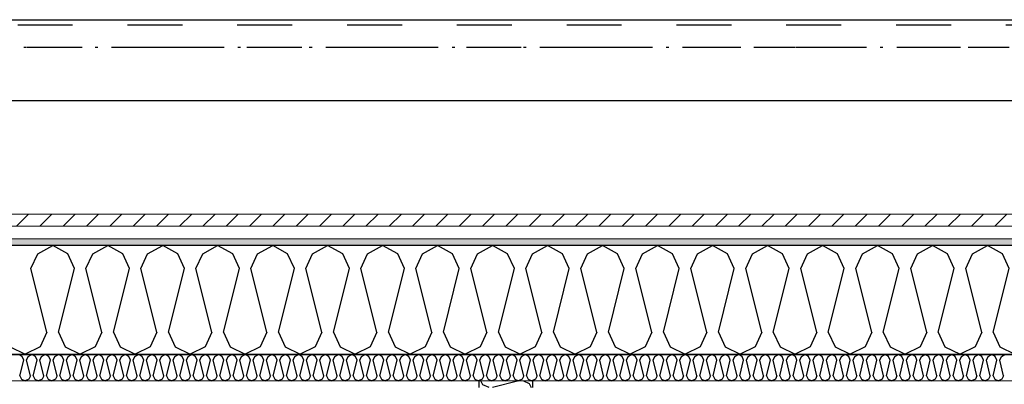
# Model space of a CAD drawing. Header units: millimetres. Extents: x -3836 to 10135, y -3581 to 11389.
# Tile 25 of 47: x 1593 to 3386, y 8936 to 9600. Entities that reach past the tile are written whole.
import ezdxf

# ---------------------------------------------------------------- set-up
doc = ezdxf.new("R2010")
doc.units = ezdxf.units.MM
doc.header["$LTSCALE"] = 0.5
doc.header["$MEASUREMENT"] = 0
for name, pattern in [('Over snittplan', [260, 150, -50, 10, -50]), ('PLINE', [0]), ('Stipling', [400, 200, -200])]:
    doc.linetypes.add(name, pattern=pattern)
for name, color, linetype in [('231- Bærende yttervegger (Skravur)(Nye konstruksjoner)', 7, 'Continuous'), ('231- Bærende yttervegger(Nye konstruksjoner)', 7, 'Continuous'), ('242- Ikke-bærende innervegger (Skravur)(Nye konstruksjoner)', 7, 'Continuous'), ('242- Ikke-bærende innervegger(Nye konstruksjoner)', 7, 'Continuous'), ('261- Primærkonstruksjon (tak)(Nye konstruksjoner)', 7, 'Continuous'), ('265- Gesimser_ takrenner og nedløp(Nye konstruksjoner)', 7, 'Continuous')]:
    doc.layers.add(name, color=color, linetype=linetype)
doc.layers.add('235- Utvendig kledning og overflate(Nye konstruksjoner)', color=7, linetype='Continuous', lineweight=0)
doc.layers.add('236- Innvendig kledning og overflate(Nye konstruksjoner)', color=7, linetype='Continuous', lineweight=0)
pattern_1 = [(0, (0, 0), (0, 43.30127), [0, -25]), (0, (12.5, 21.65), (0, 43.30127), [0, -25])]

# ---------------------------------------------------------------- blocks, each defined once
blk = doc.blocks.new('*X38')
at = {"layer": '231- Bærende yttervegger (Skravur)(Nye konstruksjoner)', "linetype": 'PLINE'}
for p, q in [((1597.1, 8985.9), (1590.4, 8989.6)), ((1600, 8979.4), (1597.1, 8985.9)), ((1605.1, 8979.4), (1608.1, 8985.9)), ((1608.1, 8985.9), (1614.7, 8989.6)), ((1621.3, 8985.9), (1614.7, 8989.6)), ((1624.3, 8979.4), (1621.3, 8985.9)), ((1629.4, 8979.4), (1632.4, 8985.9)), ((1632.4, 8985.9), (1639, 8989.6)), ((1645.6, 8985.9), (1639, 8989.6)), ((1648.6, 8979.4), (1645.6, 8985.9)), ((1653.7, 8979.4), (1656.6, 8985.9)), ((1656.6, 8985.9), (1663.3, 8989.6)), ((1669.9, 8985.9), (1663.3, 8989.6)), ((1672.9, 8979.4), (1669.9, 8985.9)), ((1678, 8979.4), (1680.9, 8985.9)), ((1680.9, 8985.9), (1687.5, 8989.6)), ((1694.2, 8985.9), (1687.5, 8989.6)), ((1697.1, 8979.4), (1694.2, 8985.9)), ((1702.2, 8979.4), (1705.2, 8985.9)), ((1705.2, 8985.9), (1711.8, 8989.6)), ((1718.5, 8985.9), (1711.8, 8989.6)), ((1721.4, 8979.4), (1718.5, 8985.9)), ((1726.5, 8979.4), (1729.5, 8985.9)), ((1729.5, 8985.9), (1736.1, 8989.6)), ((1742.7, 8985.9), (1736.1, 8989.6)), ((1745.7, 8979.4), (1742.7, 8985.9)), ((1750.8, 8979.4), (1753.8, 8985.9)), ((1753.8, 8985.9), (1760.4, 8989.6)), ((1767, 8985.9), (1760.4, 8989.6)), ((1770, 8979.4), (1767, 8985.9)), ((1775.1, 8979.4), (1778, 8985.9)), ((1778, 8985.9), (1784.7, 8989.6)), ((1791.3, 8985.9), (1784.7, 8989.6)), ((1794.3, 8979.4), (1791.3, 8985.9)), ((1799.4, 8979.4), (1802.3, 8985.9)), ((1802.3, 8985.9), (1809, 8989.6)), ((1815.6, 8985.9), (1809, 8989.6)), ((1818.5, 8979.4), (1815.6, 8985.9)), ((1823.6, 8979.4), (1826.6, 8985.9)), ((1826.6, 8985.9), (1833.2, 8989.6)), ((1839.9, 8985.9), (1833.2, 8989.6)), ((1842.8, 8979.4), (1839.9, 8985.9)), ((1847.9, 8979.4), (1850.9, 8985.9)), ((1850.9, 8985.9), (1857.5, 8989.6)), ((1864.1, 8985.9), (1857.5, 8989.6)), ((1867.1, 8979.4), (1864.1, 8985.9)), ((1872.2, 8979.4), (1875.2, 8985.9)), ((1875.2, 8985.9), (1881.8, 8989.6)), ((1888.4, 8985.9), (1881.8, 8989.6)), ((1891.4, 8979.4), (1888.4, 8985.9)), ((1896.5, 8979.4), (1899.4, 8985.9)), ((1899.4, 8985.9), (1906.1, 8989.6)), ((1912.7, 8985.9), (1906.1, 8989.6)), ((1915.7, 8979.4), (1912.7, 8985.9)), ((1920.8, 8979.4), (1923.7, 8985.9)), ((1923.7, 8985.9), (1930.4, 8989.6)), ((1937, 8985.9), (1930.4, 8989.6)), ((1940, 8979.4), (1937, 8985.9)), ((1945.1, 8979.4), (1948, 8985.9)), ((1948, 8985.9), (1954.6, 8989.6)), ((1961.3, 8985.9), (1954.6, 8989.6)), ((1964.2, 8979.4), (1961.3, 8985.9)), ((1969.3, 8979.4), (1972.3, 8985.9)), ((1972.3, 8985.9), (1978.9, 8989.6)), ((1985.6, 8985.9), (1978.9, 8989.6)), ((1988.5, 8979.4), (1985.6, 8985.9)), ((1993.6, 8979.4), (1996.6, 8985.9)), ((1996.6, 8985.9), (2003.2, 8989.6)), ((2009.8, 8985.9), (2003.2, 8989.6)), ((2012.8, 8979.4), (2009.8, 8985.9)), ((2017.9, 8979.4), (2020.9, 8985.9)), ((2020.9, 8985.9), (2027.5, 8989.6)), ((2034.1, 8985.9), (2027.5, 8989.6)), ((2037.1, 8979.4), (2034.1, 8985.9)), ((2042.2, 8979.4), (2045.1, 8985.9)), ((2045.1, 8985.9), (2051.8, 8989.6)), ((2058.4, 8985.9), (2051.8, 8989.6)), ((2061.4, 8979.4), (2058.4, 8985.9)), ((2066.5, 8979.4), (2069.4, 8985.9)), ((2069.4, 8985.9), (2076, 8989.6)), ((2082.7, 8985.9), (2076, 8989.6)), ((2085.6, 8979.4), (2082.7, 8985.9)), ((2090.7, 8979.4), (2093.7, 8985.9)), ((2093.7, 8985.9), (2100.3, 8989.6)), ((2107, 8985.9), (2100.3, 8989.6)), ((2109.9, 8979.4), (2107, 8985.9)), ((2115, 8979.4), (2118, 8985.9)), ((2118, 8985.9), (2124.6, 8989.6)), ((2131.2, 8985.9), (2124.6, 8989.6)), ((2134.2, 8979.4), (2131.2, 8985.9)), ((2139.3, 8979.4), (2142.3, 8985.9)), ((2142.3, 8985.9), (2148.9, 8989.6)), ((2155.5, 8985.9), (2148.9, 8989.6)), ((2158.5, 8979.4), (2155.5, 8985.9)), ((2163.6, 8979.4), (2166.5, 8985.9)), ((2166.5, 8985.9), (2173.2, 8989.6)), ((2179.8, 8985.9), (2173.2, 8989.6)), ((2182.8, 8979.4), (2179.8, 8985.9)), ((2187.9, 8979.4), (2190.8, 8985.9)), ((2190.8, 8985.9), (2197.5, 8989.6)), ((2204.1, 8985.9), (2197.5, 8989.6)), ((2207, 8979.4), (2204.1, 8985.9)), ((2212.1, 8979.4), (2215.1, 8985.9)), ((2215.1, 8985.9), (2221.7, 8989.6)), ((2228.4, 8985.9), (2221.7, 8989.6)), ((2231.3, 8979.4), (2228.4, 8985.9)), ((2236.4, 8979.4), (2239.4, 8985.9)), ((2239.4, 8985.9), (2246, 8989.6)), ((2252.6, 8985.9), (2246, 8989.6)), ((2255.6, 8979.4), (2252.6, 8985.9)), ((2260.7, 8979.4), (2263.7, 8985.9)), ((2263.7, 8985.9), (2270.3, 8989.6)), ((2276.9, 8985.9), (2270.3, 8989.6)), ((2279.9, 8979.4), (2276.9, 8985.9)), ((2285, 8979.4), (2287.9, 8985.9)), ((2287.9, 8985.9), (2294.6, 8989.6)), ((2301.2, 8985.9), (2294.6, 8989.6)), ((2304.2, 8979.4), (2301.2, 8985.9)), ((2309.3, 8979.4), (2312.2, 8985.9)), ((2312.2, 8985.9), (2318.9, 8989.6)), ((2325.5, 8985.9), (2318.9, 8989.6)), ((2328.5, 8979.4), (2325.5, 8985.9)), ((2333.6, 8979.4), (2336.5, 8985.9)), ((2336.5, 8985.9), (2343.1, 8989.6)), ((2349.8, 8985.9), (2343.1, 8989.6)), ((2352.7, 8979.4), (2349.8, 8985.9)), ((2357.8, 8979.4), (2360.8, 8985.9)), ((2360.8, 8985.9), (2367.4, 8989.6)), ((2374.1, 8985.9), (2367.4, 8989.6)), ((2377, 8979.4), (2374.1, 8985.9)), ((2382.1, 8979.4), (2385.1, 8985.9)), ((2385.1, 8985.9), (2391.7, 8989.6)), ((2398.3, 8985.9), (2391.7, 8989.6)), ((2401.3, 8979.4), (2398.3, 8985.9)), ((2406.4, 8979.4), (2409.4, 8985.9)), ((2409.4, 8985.9), (2416, 8989.6)), ((2422.6, 8985.9), (2416, 8989.6)), ((2425.6, 8979.4), (2422.6, 8985.9)), ((2430.7, 8979.4), (2433.6, 8985.9)), ((2433.6, 8985.9), (2440.3, 8989.6)), ((2446.9, 8985.9), (2440.3, 8989.6)), ((2449.9, 8979.4), (2446.9, 8985.9)), ((2455, 8979.4), (2457.9, 8985.9)), ((2457.9, 8985.9), (2464.5, 8989.6)), ((2471.2, 8985.9), (2464.5, 8989.6)), ((2474.1, 8979.4), (2471.2, 8985.9)), ((2479.2, 8979.4), (2482.2, 8985.9)), ((2482.2, 8985.9), (2488.8, 8989.6)), ((2495.5, 8985.9), (2488.8, 8989.6)), ((2498.4, 8979.4), (2495.5, 8985.9)), ((2503.5, 8979.4), (2506.5, 8985.9)), ((2506.5, 8985.9), (2513.1, 8989.6)), ((2519.7, 8985.9), (2513.1, 8989.6)), ((2522.7, 8979.4), (2519.7, 8985.9)), ((2527.8, 8979.4), (2530.8, 8985.9)), ((2530.8, 8985.9), (2537.4, 8989.6)), ((2544, 8985.9), (2537.4, 8989.6)), ((2547, 8979.4), (2544, 8985.9)), ((2552.1, 8979.4), (2555, 8985.9)), ((2555, 8985.9), (2561.7, 8989.6)), ((2568.3, 8985.9), (2561.7, 8989.6)), ((2571.3, 8979.4), (2568.3, 8985.9)), ((2576.4, 8979.4), (2579.3, 8985.9)), ((2579.3, 8985.9), (2586, 8989.6)), ((2592.6, 8985.9), (2586, 8989.6)), ((2595.5, 8979.4), (2592.6, 8985.9)), ((2600.6, 8979.4), (2603.6, 8985.9)), ((2603.6, 8985.9), (2610.2, 8989.6)), ((2616.9, 8985.9), (2610.2, 8989.6)), ((2619.8, 8979.4), (2616.9, 8985.9)), ((2624.9, 8979.4), (2627.9, 8985.9)), ((2627.9, 8985.9), (2634.5, 8989.6)), ((2641.1, 8985.9), (2634.5, 8989.6)), ((2644.1, 8979.4), (2641.1, 8985.9)), ((2649.2, 8979.4), (2652.2, 8985.9)), ((2652.2, 8985.9), (2658.8, 8989.6)), ((2665.4, 8985.9), (2658.8, 8989.6)), ((2668.4, 8979.4), (2665.4, 8985.9)), ((2673.5, 8979.4), (2676.4, 8985.9)), ((2676.4, 8985.9), (2683.1, 8989.6)), ((2689.7, 8985.9), (2683.1, 8989.6)), ((2692.7, 8979.4), (2689.7, 8985.9)), ((2697.8, 8979.4), (2700.7, 8985.9)), ((2700.7, 8985.9), (2707.4, 8989.6)), ((2714, 8985.9), (2707.4, 8989.6)), ((2717, 8979.4), (2714, 8985.9)), ((2722.1, 8979.4), (2725, 8985.9)), ((2725, 8985.9), (2731.6, 8989.6)), ((2738.3, 8985.9), (2731.6, 8989.6)), ((2741.2, 8979.4), (2738.3, 8985.9)), ((2746.3, 8979.4), (2749.3, 8985.9)), ((2749.3, 8985.9), (2755.9, 8989.6)), ((2762.6, 8985.9), (2755.9, 8989.6)), ((2765.5, 8979.4), (2762.6, 8985.9)), ((2770.6, 8979.4), (2773.6, 8985.9)), ((2773.6, 8985.9), (2780.2, 8989.6)), ((2786.8, 8985.9), (2780.2, 8989.6)), ((2789.8, 8979.4), (2786.8, 8985.9)), ((2794.9, 8979.4), (2797.9, 8985.9)), ((2797.9, 8985.9), (2804.5, 8989.6)), ((2811.1, 8985.9), (2804.5, 8989.6)), ((2814.1, 8979.4), (2811.1, 8985.9)), ((2819.2, 8979.4), (2822.1, 8985.9)), ((2822.1, 8985.9), (2828.8, 8989.6)), ((2835.4, 8985.9), (2828.8, 8989.6)), ((2838.4, 8979.4), (2835.4, 8985.9)), ((2843.5, 8979.4), (2846.4, 8985.9)), ((2846.4, 8985.9), (2853, 8989.6)), ((2859.7, 8985.9), (2853, 8989.6)), ((2862.6, 8979.4), (2859.7, 8985.9)), ((2867.7, 8979.4), (2870.7, 8985.9)), ((2870.7, 8985.9), (2877.3, 8989.6)), ((2884, 8985.9), (2877.3, 8989.6)), ((2886.9, 8979.4), (2884, 8985.9)), ((2892, 8979.4), (2895, 8985.9)), ((2895, 8985.9), (2901.6, 8989.6)), ((2908.2, 8985.9), (2901.6, 8989.6)), ((2911.2, 8979.4), (2908.2, 8985.9)), ((2916.3, 8979.4), (2919.3, 8985.9)), ((2919.3, 8985.9), (2925.9, 8989.6)), ((2932.5, 8985.9), (2925.9, 8989.6)), ((2935.5, 8979.4), (2932.5, 8985.9)), ((2940.6, 8979.4), (2943.5, 8985.9)), ((2943.5, 8985.9), (2950.2, 8989.6)), ((2956.8, 8985.9), (2950.2, 8989.6)), ((2959.8, 8979.4), (2956.8, 8985.9)), ((2964.9, 8979.4), (2967.8, 8985.9)), ((2967.8, 8985.9), (2974.5, 8989.6)), ((2981.1, 8985.9), (2974.5, 8989.6)), ((2984, 8979.4), (2981.1, 8985.9)), ((2989.1, 8979.4), (2992.1, 8985.9)), ((2992.1, 8985.9), (2998.7, 8989.6)), ((3005.4, 8985.9), (2998.7, 8989.6)), ((3008.3, 8979.4), (3005.4, 8985.9)), ((3013.4, 8979.4), (3016.4, 8985.9)), ((3016.4, 8985.9), (3023, 8989.6)), ((3029.6, 8985.9), (3023, 8989.6)), ((3032.6, 8979.4), (3029.6, 8985.9)), ((3037.7, 8979.4), (3040.7, 8985.9)), ((3040.7, 8985.9), (3047.3, 8989.6)), ((3053.9, 8985.9), (3047.3, 8989.6)), ((3056.9, 8979.4), (3053.9, 8985.9)), ((3062, 8979.4), (3065, 8985.9)), ((3065, 8985.9), (3071.6, 8989.6)), ((3078.2, 8985.9), (3071.6, 8989.6)), ((3081.2, 8979.4), (3078.2, 8985.9)), ((3086.3, 8979.4), (3089.2, 8985.9)), ((3089.2, 8985.9), (3095.9, 8989.6)), ((3102.5, 8985.9), (3095.9, 8989.6)), ((3105.5, 8979.4), (3102.5, 8985.9)), ((3110.6, 8979.4), (3113.5, 8985.9)), ((3113.5, 8985.9), (3120.1, 8989.6)), ((3126.8, 8985.9), (3120.1, 8989.6)), ((3129.7, 8979.4), (3126.8, 8985.9)), ((3134.8, 8979.4), (3137.8, 8985.9)), ((3137.8, 8985.9), (3144.4, 8989.6)), ((3151.1, 8985.9), (3144.4, 8989.6)), ((3154, 8979.4), (3151.1, 8985.9)), ((3159.1, 8979.4), (3162.1, 8985.9)), ((3162.1, 8985.9), (3168.7, 8989.6)), ((3175.3, 8985.9), (3168.7, 8989.6)), ((3178.3, 8979.4), (3175.3, 8985.9)), ((3183.4, 8979.4), (3186.4, 8985.9)), ((3186.4, 8985.9), (3193, 8989.6)), ((3199.6, 8985.9), (3193, 8989.6)), ((3202.6, 8979.4), (3199.6, 8985.9)), ((3207.7, 8979.4), (3210.6, 8985.9)), ((3210.6, 8985.9), (3217.3, 8989.6)), ((3223.9, 8985.9), (3217.3, 8989.6)), ((3226.9, 8979.4), (3223.9, 8985.9)), ((3232, 8979.4), (3234.9, 8985.9)), ((3234.9, 8985.9), (3241.5, 8989.6)), ((3248.2, 8985.9), (3241.5, 8989.6)), ((3251.1, 8979.4), (3248.2, 8985.9)), ((3256.2, 8979.4), (3259.2, 8985.9)), ((3259.2, 8985.9), (3265.8, 8989.6)), ((3272.5, 8985.9), (3265.8, 8989.6)), ((3275.4, 8979.4), (3272.5, 8985.9)), ((3280.5, 8979.4), (3283.5, 8985.9)), ((3283.5, 8985.9), (3290.1, 8989.6)), ((3296.7, 8985.9), (3290.1, 8989.6)), ((3299.7, 8979.4), (3296.7, 8985.9)), ((3304.8, 8979.4), (3307.8, 8985.9)), ((3307.8, 8985.9), (3314.4, 8989.6)), ((3321, 8985.9), (3314.4, 8989.6)), ((3324, 8979.4), (3321, 8985.9)), ((3329.1, 8979.4), (3332, 8985.9)), ((3332, 8985.9), (3338.7, 8989.6)), ((3345.3, 8985.9), (3338.7, 8989.6)), ((3348.3, 8979.4), (3345.3, 8985.9)), ((3353.4, 8979.4), (3356.3, 8985.9)), ((3356.3, 8985.9), (3363, 8989.6)), ((3369.6, 8985.9), (3363, 8989.6)), ((3372.5, 8979.4), (3369.6, 8985.9)), ((3377.6, 8979.4), (3380.6, 8985.9)), ((3380.6, 8985.9), (3387.2, 8989.6)), ((1593, 8951.2), (1600, 8979.4)), ((1612.2, 8951.2), (1605.1, 8979.4)), ((1617.3, 8951.2), (1624.3, 8979.4)), ((1636.4, 8951.2), (1629.4, 8979.4)), ((1641.5, 8951.2), (1648.6, 8979.4)), ((1660.7, 8951.2), (1653.7, 8979.4)), ((1665.8, 8951.2), (1672.9, 8979.4)), ((1685, 8951.2), (1678, 8979.4)), ((1690.1, 8951.2), (1697.1, 8979.4)), ((1709.3, 8951.2), (1702.2, 8979.4)), ((1714.4, 8951.2), (1721.4, 8979.4)), ((1733.6, 8951.2), (1726.5, 8979.4)), ((1738.7, 8951.2), (1745.7, 8979.4)), ((1757.8, 8951.2), (1750.8, 8979.4)), ((1762.9, 8951.2), (1770, 8979.4)), ((1782.1, 8951.2), (1775.1, 8979.4)), ((1787.2, 8951.2), (1794.3, 8979.4)), ((1806.4, 8951.2), (1799.4, 8979.4)), ((1811.5, 8951.2), (1818.5, 8979.4)), ((1830.7, 8951.2), (1823.6, 8979.4)), ((1835.8, 8951.2), (1842.8, 8979.4)), ((1855, 8951.2), (1847.9, 8979.4)), ((1860.1, 8951.2), (1867.1, 8979.4)), ((1879.2, 8951.2), (1872.2, 8979.4)), ((1884.3, 8951.2), (1891.4, 8979.4)), ((1903.5, 8951.2), (1896.5, 8979.4)), ((1908.6, 8951.2), (1915.7, 8979.4)), ((1927.8, 8951.2), (1920.8, 8979.4)), ((1932.9, 8951.2), (1940, 8979.4)), ((1952.1, 8951.2), (1945.1, 8979.4)), ((1957.2, 8951.2), (1964.2, 8979.4)), ((1976.4, 8951.2), (1969.3, 8979.4)), ((1981.5, 8951.2), (1988.5, 8979.4)), ((2000.7, 8951.2), (1993.6, 8979.4)), ((2005.8, 8951.2), (2012.8, 8979.4)), ((2024.9, 8951.2), (2017.9, 8979.4)), ((2030, 8951.2), (2037.1, 8979.4)), ((2049.2, 8951.2), (2042.2, 8979.4)), ((2054.3, 8951.2), (2061.4, 8979.4)), ((2073.5, 8951.2), (2066.5, 8979.4)), ((2078.6, 8951.2), (2085.6, 8979.4)), ((2097.8, 8951.2), (2090.7, 8979.4)), ((2102.9, 8951.2), (2109.9, 8979.4)), ((2122.1, 8951.2), (2115, 8979.4)), ((2127.2, 8951.2), (2134.2, 8979.4)), ((2146.3, 8951.2), (2139.3, 8979.4)), ((2151.4, 8951.2), (2158.5, 8979.4)), ((2170.6, 8951.2), (2163.6, 8979.4)), ((2175.7, 8951.2), (2182.8, 8979.4)), ((2194.9, 8951.2), (2187.9, 8979.4)), ((2200, 8951.2), (2207, 8979.4)), ((2219.2, 8951.2), (2212.1, 8979.4)), ((2224.3, 8951.2), (2231.3, 8979.4)), ((2243.5, 8951.2), (2236.4, 8979.4)), ((2248.6, 8951.2), (2255.6, 8979.4)), ((2267.7, 8951.2), (2260.7, 8979.4)), ((2272.8, 8951.2), (2279.9, 8979.4)), ((2292, 8951.2), (2285, 8979.4)), ((2297.1, 8951.2), (2304.2, 8979.4)), ((2316.3, 8951.2), (2309.3, 8979.4)), ((2321.4, 8951.2), (2328.5, 8979.4)), ((2340.6, 8951.2), (2333.6, 8979.4)), ((2345.7, 8951.2), (2352.7, 8979.4)), ((2364.9, 8951.2), (2357.8, 8979.4)), ((2370, 8951.2), (2377, 8979.4)), ((2389.2, 8951.2), (2382.1, 8979.4)), ((2394.3, 8951.2), (2401.3, 8979.4)), ((2413.4, 8951.2), (2406.4, 8979.4)), ((2418.5, 8951.2), (2425.6, 8979.4)), ((2437.7, 8951.2), (2430.7, 8979.4)), ((2442.8, 8951.2), (2449.9, 8979.4)), ((2462, 8951.2), (2455, 8979.4)), ((2467.1, 8951.2), (2474.1, 8979.4)), ((2486.3, 8951.2), (2479.2, 8979.4)), ((2491.4, 8951.2), (2498.4, 8979.4)), ((2510.6, 8951.2), (2503.5, 8979.4)), ((2515.7, 8951.2), (2522.7, 8979.4)), ((2534.8, 8951.2), (2527.8, 8979.4)), ((2539.9, 8951.2), (2547, 8979.4)), ((2559.1, 8951.2), (2552.1, 8979.4)), ((2564.2, 8951.2), (2571.3, 8979.4)), ((2583.4, 8951.2), (2576.4, 8979.4)), ((2588.5, 8951.2), (2595.5, 8979.4)), ((2607.7, 8951.2), (2600.6, 8979.4)), ((2612.8, 8951.2), (2619.8, 8979.4)), ((2632, 8951.2), (2624.9, 8979.4)), ((2637.1, 8951.2), (2644.1, 8979.4)), ((2656.2, 8951.2), (2649.2, 8979.4)), ((2661.4, 8951.2), (2668.4, 8979.4)), ((2680.5, 8951.2), (2673.5, 8979.4)), ((2685.6, 8951.2), (2692.7, 8979.4)), ((2704.8, 8951.2), (2697.8, 8979.4)), ((2709.9, 8951.2), (2717, 8979.4)), ((2729.1, 8951.2), (2722.1, 8979.4)), ((2734.2, 8951.2), (2741.2, 8979.4)), ((2753.4, 8951.2), (2746.3, 8979.4)), ((2758.5, 8951.2), (2765.5, 8979.4)), ((2777.7, 8951.2), (2770.6, 8979.4)), ((2782.8, 8951.2), (2789.8, 8979.4)), ((2801.9, 8951.2), (2794.9, 8979.4)), ((2807, 8951.2), (2814.1, 8979.4)), ((2826.2, 8951.2), (2819.2, 8979.4)), ((2831.3, 8951.2), (2838.4, 8979.4)), ((2850.5, 8951.2), (2843.5, 8979.4)), ((2855.6, 8951.2), (2862.6, 8979.4)), ((2874.8, 8951.2), (2867.7, 8979.4)), ((2879.9, 8951.2), (2886.9, 8979.4)), ((2899.1, 8951.2), (2892, 8979.4)), ((2904.2, 8951.2), (2911.2, 8979.4)), ((2923.3, 8951.2), (2916.3, 8979.4)), ((2928.4, 8951.2), (2935.5, 8979.4)), ((2947.6, 8951.2), (2940.6, 8979.4)), ((2952.7, 8951.2), (2959.8, 8979.4)), ((2971.9, 8951.2), (2964.9, 8979.4)), ((2977, 8951.2), (2984, 8979.4)), ((2996.2, 8951.2), (2989.1, 8979.4)), ((3001.3, 8951.2), (3008.3, 8979.4)), ((3020.5, 8951.2), (3013.4, 8979.4)), ((3025.6, 8951.2), (3032.6, 8979.4)), ((3044.7, 8951.2), (3037.7, 8979.4)), ((3049.9, 8951.2), (3056.9, 8979.4)), ((3069, 8951.2), (3062, 8979.4)), ((3074.1, 8951.2), (3081.2, 8979.4)), ((3093.3, 8951.2), (3086.3, 8979.4)), ((3098.4, 8951.2), (3105.5, 8979.4)), ((3117.6, 8951.2), (3110.6, 8979.4)), ((3122.7, 8951.2), (3129.7, 8979.4)), ((3141.9, 8951.2), (3134.8, 8979.4)), ((3147, 8951.2), (3154, 8979.4)), ((3166.2, 8951.2), (3159.1, 8979.4)), ((3171.3, 8951.2), (3178.3, 8979.4)), ((3190.4, 8951.2), (3183.4, 8979.4)), ((3195.5, 8951.2), (3202.6, 8979.4)), ((3214.7, 8951.2), (3207.7, 8979.4)), ((3219.8, 8951.2), (3226.9, 8979.4)), ((3239, 8951.2), (3232, 8979.4)), ((3244.1, 8951.2), (3251.1, 8979.4)), ((3263.3, 8951.2), (3256.2, 8979.4)), ((3268.4, 8951.2), (3275.4, 8979.4)), ((3287.6, 8951.2), (3280.5, 8979.4)), ((3292.7, 8951.2), (3299.7, 8979.4)), ((3311.8, 8951.2), (3304.8, 8979.4)), ((3316.9, 8951.2), (3324, 8979.4)), ((3336.1, 8951.2), (3329.1, 8979.4)), ((3341.2, 8951.2), (3348.3, 8979.4)), ((3360.4, 8951.2), (3353.4, 8979.4)), ((3365.5, 8951.2), (3372.5, 8979.4)), ((3384.7, 8951.2), (3377.6, 8979.4)), ((1593, 8951.2), (1595.9, 8944.7)), ((1612.2, 8951.2), (1609.2, 8944.7)), ((1617.3, 8951.2), (1620.2, 8944.7)), ((1636.4, 8951.2), (1633.5, 8944.7)), ((1641.5, 8951.2), (1644.5, 8944.7)), ((1660.7, 8951.2), (1657.8, 8944.7)), ((1665.8, 8951.2), (1668.8, 8944.7)), ((1685, 8951.2), (1682, 8944.7)), ((1690.1, 8951.2), (1693.1, 8944.7)), ((1709.3, 8951.2), (1706.3, 8944.7)), ((1714.4, 8951.2), (1717.3, 8944.7)), ((1733.6, 8951.2), (1730.6, 8944.7)), ((1738.7, 8951.2), (1741.6, 8944.7)), ((1757.8, 8951.2), (1754.9, 8944.7)), ((1762.9, 8951.2), (1765.9, 8944.7)), ((1782.1, 8951.2), (1779.2, 8944.7)), ((1787.2, 8951.2), (1790.2, 8944.7)), ((1806.4, 8951.2), (1803.4, 8944.7)), ((1811.5, 8951.2), (1814.5, 8944.7)), ((1830.7, 8951.2), (1827.7, 8944.7)), ((1835.8, 8951.2), (1838.7, 8944.7)), ((1855, 8951.2), (1852, 8944.7)), ((1860.1, 8951.2), (1863, 8944.7)), ((1879.2, 8951.2), (1876.3, 8944.7)), ((1884.3, 8951.2), (1887.3, 8944.7)), ((1903.5, 8951.2), (1900.6, 8944.7)), ((1908.6, 8951.2), (1911.6, 8944.7)), ((1927.8, 8951.2), (1924.9, 8944.7)), ((1932.9, 8951.2), (1935.9, 8944.7)), ((1952.1, 8951.2), (1949.1, 8944.7)), ((1957.2, 8951.2), (1960.2, 8944.7)), ((1976.4, 8951.2), (1973.4, 8944.7)), ((1981.5, 8951.2), (1984.4, 8944.7)), ((2000.7, 8951.2), (1997.7, 8944.7)), ((2005.8, 8951.2), (2008.7, 8944.7)), ((2024.9, 8951.2), (2022, 8944.7)), ((2030, 8951.2), (2033, 8944.7)), ((2049.2, 8951.2), (2046.3, 8944.7)), ((2054.3, 8951.2), (2057.3, 8944.7)), ((2073.5, 8951.2), (2070.5, 8944.7)), ((2078.6, 8951.2), (2081.6, 8944.7)), ((2097.8, 8951.2), (2094.8, 8944.7)), ((2102.9, 8951.2), (2105.8, 8944.7)), ((2122.1, 8951.2), (2119.1, 8944.7)), ((2127.2, 8951.2), (2130.1, 8944.7)), ((2146.3, 8951.2), (2143.4, 8944.7)), ((2151.4, 8951.2), (2154.4, 8944.7)), ((2170.6, 8951.2), (2167.7, 8944.7)), ((2175.7, 8951.2), (2178.7, 8944.7)), ((2194.9, 8951.2), (2191.9, 8944.7)), ((2200, 8951.2), (2203, 8944.7)), ((2219.2, 8951.2), (2216.2, 8944.7)), ((2224.3, 8951.2), (2227.2, 8944.7)), ((2243.5, 8951.2), (2240.5, 8944.7)), ((2248.6, 8951.2), (2251.5, 8944.7)), ((2267.7, 8951.2), (2264.8, 8944.7)), ((2272.8, 8951.2), (2275.8, 8944.7)), ((2292, 8951.2), (2289.1, 8944.7)), ((2297.1, 8951.2), (2300.1, 8944.7)), ((2316.3, 8951.2), (2313.4, 8944.7)), ((2321.4, 8951.2), (2324.4, 8944.7)), ((2340.6, 8951.2), (2337.6, 8944.7)), ((2345.7, 8951.2), (2348.7, 8944.7)), ((2364.9, 8951.2), (2361.9, 8944.7)), ((2370, 8951.2), (2372.9, 8944.7)), ((2389.2, 8951.2), (2386.2, 8944.7)), ((2394.3, 8951.2), (2397.2, 8944.7)), ((2413.4, 8951.2), (2410.5, 8944.7)), ((2418.5, 8951.2), (2421.5, 8944.7)), ((2437.7, 8951.2), (2434.8, 8944.7)), ((2442.8, 8951.2), (2445.8, 8944.7)), ((2462, 8951.2), (2459, 8944.7)), ((2467.1, 8951.2), (2470.1, 8944.7)), ((2486.3, 8951.2), (2483.3, 8944.7)), ((2491.4, 8951.2), (2494.3, 8944.7)), ((2510.6, 8951.2), (2507.6, 8944.7)), ((2515.7, 8951.2), (2518.6, 8944.7)), ((2534.8, 8951.2), (2531.9, 8944.7)), ((2539.9, 8951.2), (2542.9, 8944.7)), ((2559.1, 8951.2), (2556.2, 8944.7)), ((2564.2, 8951.2), (2567.2, 8944.7)), ((2583.4, 8951.2), (2580.4, 8944.7)), ((2588.5, 8951.2), (2591.5, 8944.7)), ((2607.7, 8951.2), (2604.7, 8944.7)), ((2612.8, 8951.2), (2615.7, 8944.7)), ((2632, 8951.2), (2629, 8944.7)), ((2637.1, 8951.2), (2640, 8944.7)), ((2656.2, 8951.2), (2653.3, 8944.7)), ((2661.4, 8951.2), (2664.3, 8944.7)), ((2680.5, 8951.2), (2677.6, 8944.7)), ((2685.6, 8951.2), (2688.6, 8944.7)), ((2704.8, 8951.2), (2701.9, 8944.7)), ((2709.9, 8951.2), (2712.9, 8944.7)), ((2729.1, 8951.2), (2726.1, 8944.7)), ((2734.2, 8951.2), (2737.2, 8944.7)), ((2753.4, 8951.2), (2750.4, 8944.7)), ((2758.5, 8951.2), (2761.4, 8944.7)), ((2777.7, 8951.2), (2774.7, 8944.7)), ((2782.8, 8951.2), (2785.7, 8944.7)), ((2801.9, 8951.2), (2799, 8944.7)), ((2807, 8951.2), (2810, 8944.7)), ((2826.2, 8951.2), (2823.3, 8944.7)), ((2831.3, 8951.2), (2834.3, 8944.7)), ((2850.5, 8951.2), (2847.5, 8944.7)), ((2855.6, 8951.2), (2858.6, 8944.7)), ((2874.8, 8951.2), (2871.8, 8944.7)), ((2879.9, 8951.2), (2882.8, 8944.7)), ((2899.1, 8951.2), (2896.1, 8944.7)), ((2904.2, 8951.2), (2907.1, 8944.7)), ((2923.3, 8951.2), (2920.4, 8944.7)), ((2928.4, 8951.2), (2931.4, 8944.7)), ((2947.6, 8951.2), (2944.7, 8944.7)), ((2952.7, 8951.2), (2955.7, 8944.7)), ((2971.9, 8951.2), (2968.9, 8944.7)), ((2977, 8951.2), (2980, 8944.7)), ((2996.2, 8951.2), (2993.2, 8944.7)), ((3001.3, 8951.2), (3004.2, 8944.7)), ((3020.5, 8951.2), (3017.5, 8944.7)), ((3025.6, 8951.2), (3028.5, 8944.7)), ((3044.7, 8951.2), (3041.8, 8944.7)), ((3049.9, 8951.2), (3052.8, 8944.7)), ((3069, 8951.2), (3066.1, 8944.7)), ((3074.1, 8951.2), (3077.1, 8944.7)), ((3093.3, 8951.2), (3090.4, 8944.7)), ((3098.4, 8951.2), (3101.4, 8944.7)), ((3117.6, 8951.2), (3114.6, 8944.7)), ((3122.7, 8951.2), (3125.7, 8944.7)), ((3141.9, 8951.2), (3138.9, 8944.7)), ((3147, 8951.2), (3149.9, 8944.7)), ((3166.2, 8951.2), (3163.2, 8944.7)), ((3171.3, 8951.2), (3174.2, 8944.7)), ((3190.4, 8951.2), (3187.5, 8944.7)), ((3195.5, 8951.2), (3198.5, 8944.7)), ((3214.7, 8951.2), (3211.8, 8944.7)), ((3219.8, 8951.2), (3222.8, 8944.7)), ((3239, 8951.2), (3236, 8944.7)), ((3244.1, 8951.2), (3247.1, 8944.7)), ((3263.3, 8951.2), (3260.3, 8944.7)), ((3268.4, 8951.2), (3271.3, 8944.7)), ((3287.6, 8951.2), (3284.6, 8944.7)), ((3292.7, 8951.2), (3295.6, 8944.7)), ((3311.8, 8951.2), (3308.9, 8944.7)), ((3316.9, 8951.2), (3319.9, 8944.7)), ((3336.1, 8951.2), (3333.2, 8944.7)), ((3341.2, 8951.2), (3344.2, 8944.7)), ((3360.4, 8951.2), (3357.4, 8944.7)), ((3365.5, 8951.2), (3368.5, 8944.7)), ((3384.7, 8951.2), (3381.7, 8944.7)), ((1595.9, 8944.7), (1602.6, 8941.6)), ((1609.2, 8944.7), (1602.6, 8941.6)), ((1620.2, 8944.7), (1626.8, 8941.6)), ((1633.5, 8944.7), (1626.8, 8941.6)), ((1644.5, 8944.7), (1651.1, 8941.6)), ((1657.8, 8944.7), (1651.1, 8941.6)), ((1668.8, 8944.7), (1675.4, 8941.6)), ((1682, 8944.7), (1675.4, 8941.6)), ((1693.1, 8944.7), (1699.7, 8941.6)), ((1706.3, 8944.7), (1699.7, 8941.6)), ((1717.3, 8944.7), (1724, 8941.6)), ((1730.6, 8944.7), (1724, 8941.6)), ((1741.6, 8944.7), (1748.3, 8941.6)), ((1754.9, 8944.7), (1748.3, 8941.6)), ((1765.9, 8944.7), (1772.5, 8941.6)), ((1779.2, 8944.7), (1772.5, 8941.6)), ((1790.2, 8944.7), (1796.8, 8941.6)), ((1803.4, 8944.7), (1796.8, 8941.6)), ((1814.5, 8944.7), (1821.1, 8941.6)), ((1827.7, 8944.7), (1821.1, 8941.6)), ((1838.7, 8944.7), (1845.4, 8941.6)), ((1852, 8944.7), (1845.4, 8941.6)), ((1863, 8944.7), (1869.7, 8941.6)), ((1876.3, 8944.7), (1869.7, 8941.6)), ((1887.3, 8944.7), (1893.9, 8941.6)), ((1900.6, 8944.7), (1893.9, 8941.6)), ((1911.6, 8944.7), (1918.2, 8941.6)), ((1924.9, 8944.7), (1918.2, 8941.6)), ((1935.9, 8944.7), (1942.5, 8941.6)), ((1949.1, 8944.7), (1942.5, 8941.6)), ((1960.2, 8944.7), (1966.8, 8941.6)), ((1973.4, 8944.7), (1966.8, 8941.6)), ((1984.4, 8944.7), (1991.1, 8941.6)), ((1997.7, 8944.7), (1991.1, 8941.6)), ((2008.7, 8944.7), (2015.3, 8941.6)), ((2022, 8944.7), (2015.3, 8941.6)), ((2033, 8944.7), (2039.6, 8941.6)), ((2046.3, 8944.7), (2039.6, 8941.6)), ((2057.3, 8944.7), (2063.9, 8941.6)), ((2070.5, 8944.7), (2063.9, 8941.6)), ((2081.6, 8944.7), (2088.2, 8941.6)), ((2094.8, 8944.7), (2088.2, 8941.6)), ((2105.8, 8944.7), (2112.5, 8941.6)), ((2119.1, 8944.7), (2112.5, 8941.6)), ((2130.1, 8944.7), (2136.8, 8941.6)), ((2143.4, 8944.7), (2136.8, 8941.6)), ((2154.4, 8944.7), (2161, 8941.6)), ((2167.7, 8944.7), (2161, 8941.6)), ((2178.7, 8944.7), (2185.3, 8941.6)), ((2191.9, 8944.7), (2185.3, 8941.6)), ((2203, 8944.7), (2209.6, 8941.6)), ((2216.2, 8944.7), (2209.6, 8941.6)), ((2227.2, 8944.7), (2233.9, 8941.6)), ((2240.5, 8944.7), (2233.9, 8941.6)), ((2251.5, 8944.7), (2258.2, 8941.6)), ((2264.8, 8944.7), (2258.2, 8941.6)), ((2275.8, 8944.7), (2282.4, 8941.6)), ((2289.1, 8944.7), (2282.4, 8941.6)), ((2300.1, 8944.7), (2306.7, 8941.6)), ((2313.4, 8944.7), (2306.7, 8941.6)), ((2324.4, 8944.7), (2331, 8941.6)), ((2337.6, 8944.7), (2331, 8941.6)), ((2348.7, 8944.7), (2355.3, 8941.6)), ((2361.9, 8944.7), (2355.3, 8941.6)), ((2372.9, 8944.7), (2379.6, 8941.6)), ((2386.2, 8944.7), (2379.6, 8941.6)), ((2397.2, 8944.7), (2403.8, 8941.6)), ((2410.5, 8944.7), (2403.8, 8941.6)), ((2421.5, 8944.7), (2428.1, 8941.6)), ((2434.8, 8944.7), (2428.1, 8941.6)), ((2445.8, 8944.7), (2452.4, 8941.6)), ((2459, 8944.7), (2452.4, 8941.6)), ((2470.1, 8944.7), (2476.7, 8941.6)), ((2483.3, 8944.7), (2476.7, 8941.6)), ((2494.3, 8944.7), (2501, 8941.6)), ((2507.6, 8944.7), (2501, 8941.6)), ((2518.6, 8944.7), (2525.3, 8941.6)), ((2531.9, 8944.7), (2525.3, 8941.6)), ((2542.9, 8944.7), (2549.5, 8941.6)), ((2556.2, 8944.7), (2549.5, 8941.6)), ((2567.2, 8944.7), (2573.8, 8941.6)), ((2580.4, 8944.7), (2573.8, 8941.6)), ((2591.5, 8944.7), (2598.1, 8941.6)), ((2604.7, 8944.7), (2598.1, 8941.6)), ((2615.7, 8944.7), (2622.4, 8941.6)), ((2629, 8944.7), (2622.4, 8941.6)), ((2640, 8944.7), (2646.7, 8941.6)), ((2653.3, 8944.7), (2646.7, 8941.6)), ((2664.3, 8944.7), (2670.9, 8941.6)), ((2677.6, 8944.7), (2670.9, 8941.6)), ((2688.6, 8944.7), (2695.2, 8941.6)), ((2701.9, 8944.7), (2695.2, 8941.6)), ((2712.9, 8944.7), (2719.5, 8941.6)), ((2726.1, 8944.7), (2719.5, 8941.6)), ((2737.2, 8944.7), (2743.8, 8941.6)), ((2750.4, 8944.7), (2743.8, 8941.6)), ((2761.4, 8944.7), (2768.1, 8941.6)), ((2774.7, 8944.7), (2768.1, 8941.6)), ((2785.7, 8944.7), (2792.3, 8941.6)), ((2799, 8944.7), (2792.3, 8941.6)), ((2810, 8944.7), (2816.6, 8941.6)), ((2823.3, 8944.7), (2816.6, 8941.6)), ((2834.3, 8944.7), (2840.9, 8941.6)), ((2847.5, 8944.7), (2840.9, 8941.6)), ((2858.6, 8944.7), (2865.2, 8941.6)), ((2871.8, 8944.7), (2865.2, 8941.6)), ((2882.8, 8944.7), (2889.5, 8941.6)), ((2896.1, 8944.7), (2889.5, 8941.6)), ((2907.1, 8944.7), (2913.8, 8941.6)), ((2920.4, 8944.7), (2913.8, 8941.6)), ((2931.4, 8944.7), (2938, 8941.6)), ((2944.7, 8944.7), (2938, 8941.6)), ((2955.7, 8944.7), (2962.3, 8941.6)), ((2968.9, 8944.7), (2962.3, 8941.6)), ((2980, 8944.7), (2986.6, 8941.6)), ((2993.2, 8944.7), (2986.6, 8941.6)), ((3004.2, 8944.7), (3010.9, 8941.6)), ((3017.5, 8944.7), (3010.9, 8941.6)), ((3028.5, 8944.7), (3035.2, 8941.6)), ((3041.8, 8944.7), (3035.2, 8941.6)), ((3052.8, 8944.7), (3059.4, 8941.6)), ((3066.1, 8944.7), (3059.4, 8941.6)), ((3077.1, 8944.7), (3083.7, 8941.6)), ((3090.4, 8944.7), (3083.7, 8941.6)), ((3101.4, 8944.7), (3108, 8941.6)), ((3114.6, 8944.7), (3108, 8941.6)), ((3125.7, 8944.7), (3132.3, 8941.6)), ((3138.9, 8944.7), (3132.3, 8941.6)), ((3149.9, 8944.7), (3156.6, 8941.6)), ((3163.2, 8944.7), (3156.6, 8941.6)), ((3174.2, 8944.7), (3180.8, 8941.6)), ((3187.5, 8944.7), (3180.8, 8941.6)), ((3198.5, 8944.7), (3205.1, 8941.6)), ((3211.8, 8944.7), (3205.1, 8941.6)), ((3222.8, 8944.7), (3229.4, 8941.6)), ((3236, 8944.7), (3229.4, 8941.6)), ((3247.1, 8944.7), (3253.7, 8941.6)), ((3260.3, 8944.7), (3253.7, 8941.6)), ((3271.3, 8944.7), (3278, 8941.6)), ((3284.6, 8944.7), (3278, 8941.6)), ((3295.6, 8944.7), (3302.3, 8941.6)), ((3308.9, 8944.7), (3302.3, 8941.6)), ((3319.9, 8944.7), (3326.5, 8941.6)), ((3333.2, 8944.7), (3326.5, 8941.6)), ((3344.2, 8944.7), (3350.8, 8941.6)), ((3357.4, 8944.7), (3350.8, 8941.6)), ((3368.5, 8944.7), (3375.1, 8941.6)), ((3381.7, 8944.7), (3375.1, 8941.6))]:
    blk.add_line(p, q, dxfattribs=at)
blk = doc.blocks.new('*X41')
at = {"layer": '231- Bærende yttervegger (Skravur)(Nye konstruksjoner)', "linetype": 'PLINE'}
for p, q in [((1625.3, 9173.3), (1652.6, 9188.6)), ((1680, 9173.3), (1652.6, 9188.6)), ((1725.5, 9173.3), (1752.8, 9188.6)), ((1780.2, 9173.3), (1752.8, 9188.6)), ((1825.6, 9173.3), (1853, 9188.6)), ((1880.3, 9173.3), (1853, 9188.6)), ((1925.8, 9173.3), (1953.1, 9188.6)), ((1980.5, 9173.3), (1953.1, 9188.6)), ((2025.9, 9173.3), (2053.3, 9188.6)), ((2080.6, 9173.3), (2053.3, 9188.6)), ((2126.1, 9173.3), (2153.4, 9188.6)), ((2180.8, 9173.3), (2153.4, 9188.6)), ((2226.3, 9173.3), (2253.6, 9188.6)), ((2281, 9173.3), (2253.6, 9188.6)), ((2326.4, 9173.3), (2353.8, 9188.6)), ((2381.1, 9173.3), (2353.8, 9188.6)), ((2426.6, 9173.3), (2453.9, 9188.6)), ((2481.3, 9173.3), (2453.9, 9188.6)), ((2526.7, 9173.3), (2554.1, 9188.6)), ((2581.4, 9173.3), (2554.1, 9188.6)), ((2626.9, 9173.3), (2654.2, 9188.6)), ((2681.6, 9173.3), (2654.2, 9188.6)), ((2727.1, 9173.3), (2754.4, 9188.6)), ((2781.8, 9173.3), (2754.4, 9188.6)), ((2827.2, 9173.3), (2854.6, 9188.6)), ((2881.9, 9173.3), (2854.6, 9188.6)), ((2927.4, 9173.3), (2954.7, 9188.6)), ((2982.1, 9173.3), (2954.7, 9188.6)), ((3027.5, 9173.3), (3054.9, 9188.6)), ((3082.2, 9173.3), (3054.9, 9188.6)), ((3127.7, 9173.3), (3155, 9188.6)), ((3182.4, 9173.3), (3155, 9188.6)), ((3227.9, 9173.3), (3255.2, 9188.6)), ((3282.6, 9173.3), (3255.2, 9188.6)), ((3328, 9173.3), (3355.4, 9188.6)), ((3382.7, 9173.3), (3355.4, 9188.6)), ((1613.1, 9146.5), (1625.3, 9173.3)), ((1692.2, 9146.5), (1680, 9173.3)), ((1713.2, 9146.5), (1725.5, 9173.3)), ((1792.4, 9146.5), (1780.2, 9173.3)), ((1813.4, 9146.5), (1825.6, 9173.3)), ((1892.5, 9146.5), (1880.3, 9173.3)), ((1913.6, 9146.5), (1925.8, 9173.3)), ((1992.7, 9146.5), (1980.5, 9173.3)), ((2013.7, 9146.5), (2025.9, 9173.3)), ((2092.8, 9146.5), (2080.6, 9173.3)), ((2113.9, 9146.5), (2126.1, 9173.3)), ((2193, 9146.5), (2180.8, 9173.3)), ((2214, 9146.5), (2226.3, 9173.3)), ((2293.2, 9146.5), (2281, 9173.3)), ((2314.2, 9146.5), (2326.4, 9173.3)), ((2393.3, 9146.5), (2381.1, 9173.3)), ((2414.4, 9146.5), (2426.6, 9173.3)), ((2493.5, 9146.5), (2481.3, 9173.3)), ((2514.5, 9146.5), (2526.7, 9173.3)), ((2593.6, 9146.5), (2581.4, 9173.3)), ((2614.7, 9146.5), (2626.9, 9173.3)), ((2693.8, 9146.5), (2681.6, 9173.3)), ((2714.8, 9146.5), (2727.1, 9173.3)), ((2794, 9146.5), (2781.8, 9173.3)), ((2815, 9146.5), (2827.2, 9173.3)), ((2894.1, 9146.5), (2881.9, 9173.3)), ((2915.2, 9146.5), (2927.4, 9173.3)), ((2994.3, 9146.5), (2982.1, 9173.3)), ((3015.3, 9146.5), (3027.5, 9173.3)), ((3094.4, 9146.5), (3082.2, 9173.3)), ((3115.5, 9146.5), (3127.7, 9173.3)), ((3194.6, 9146.5), (3182.4, 9173.3)), ((3215.6, 9146.5), (3227.9, 9173.3)), ((3294.8, 9146.5), (3282.6, 9173.3)), ((3315.8, 9146.5), (3328, 9173.3)), ((3394.9, 9146.5), (3382.7, 9173.3)), ((1642.1, 9030.3), (1613.1, 9146.5)), ((1663.2, 9030.3), (1692.2, 9146.5)), ((1742.3, 9030.3), (1713.2, 9146.5)), ((1763.3, 9030.3), (1792.4, 9146.5)), ((1842.4, 9030.3), (1813.4, 9146.5)), ((1863.5, 9030.3), (1892.5, 9146.5)), ((1942.6, 9030.3), (1913.6, 9146.5)), ((1963.6, 9030.3), (1992.7, 9146.5)), ((2042.8, 9030.3), (2013.7, 9146.5)), ((2063.8, 9030.3), (2092.8, 9146.5)), ((2142.9, 9030.3), (2113.9, 9146.5)), ((2164, 9030.3), (2193, 9146.5)), ((2243.1, 9030.3), (2214, 9146.5)), ((2264.1, 9030.3), (2293.2, 9146.5)), ((2343.2, 9030.3), (2314.2, 9146.5)), ((2364.3, 9030.3), (2393.3, 9146.5)), ((2443.4, 9030.3), (2414.4, 9146.5)), ((2464.4, 9030.3), (2493.5, 9146.5)), ((2543.6, 9030.3), (2514.5, 9146.5)), ((2564.6, 9030.3), (2593.6, 9146.5)), ((2643.7, 9030.3), (2614.7, 9146.5)), ((2664.8, 9030.3), (2693.8, 9146.5)), ((2743.9, 9030.3), (2714.8, 9146.5)), ((2764.9, 9030.3), (2794, 9146.5)), ((2844, 9030.3), (2815, 9146.5)), ((2865.1, 9030.3), (2894.1, 9146.5)), ((2944.2, 9030.3), (2915.2, 9146.5)), ((2965.2, 9030.3), (2994.3, 9146.5)), ((3044.4, 9030.3), (3015.3, 9146.5)), ((3065.4, 9030.3), (3094.4, 9146.5)), ((3144.5, 9030.3), (3115.5, 9146.5)), ((3165.6, 9030.3), (3194.6, 9146.5)), ((3244.7, 9030.3), (3215.6, 9146.5)), ((3265.7, 9030.3), (3294.8, 9146.5)), ((3344.8, 9030.3), (3315.8, 9146.5)), ((3365.9, 9030.3), (3394.9, 9146.5)), ((1642.1, 9030.3), (1629.9, 9003.5)), ((1663.2, 9030.3), (1675.4, 9003.5)), ((1742.3, 9030.3), (1730.1, 9003.5)), ((1763.3, 9030.3), (1775.5, 9003.5)), ((1842.4, 9030.3), (1830.2, 9003.5)), ((1863.5, 9030.3), (1875.7, 9003.5)), ((1942.6, 9030.3), (1930.4, 9003.5)), ((1963.6, 9030.3), (1975.9, 9003.5)), ((2042.8, 9030.3), (2030.6, 9003.5)), ((2063.8, 9030.3), (2076, 9003.5)), ((2142.9, 9030.3), (2130.7, 9003.5)), ((2164, 9030.3), (2176.2, 9003.5)), ((2243.1, 9030.3), (2230.9, 9003.5)), ((2264.1, 9030.3), (2276.3, 9003.5)), ((2343.2, 9030.3), (2331, 9003.5)), ((2364.3, 9030.3), (2376.5, 9003.5)), ((2443.4, 9030.3), (2431.2, 9003.5)), ((2464.4, 9030.3), (2476.7, 9003.5)), ((2543.6, 9030.3), (2531.4, 9003.5)), ((2564.6, 9030.3), (2576.8, 9003.5)), ((2643.7, 9030.3), (2631.5, 9003.5)), ((2664.8, 9030.3), (2677, 9003.5)), ((2743.9, 9030.3), (2731.7, 9003.5)), ((2764.9, 9030.3), (2777.1, 9003.5)), ((2844, 9030.3), (2831.8, 9003.5)), ((2865.1, 9030.3), (2877.3, 9003.5)), ((2944.2, 9030.3), (2932, 9003.5)), ((2965.2, 9030.3), (2977.5, 9003.5)), ((3044.4, 9030.3), (3032.2, 9003.5)), ((3065.4, 9030.3), (3077.6, 9003.5)), ((3144.5, 9030.3), (3132.3, 9003.5)), ((3165.6, 9030.3), (3177.8, 9003.5)), ((3244.7, 9030.3), (3232.5, 9003.5)), ((3265.7, 9030.3), (3277.9, 9003.5)), ((3344.8, 9030.3), (3332.6, 9003.5)), ((3365.9, 9030.3), (3378.1, 9003.5)), ((1575.2, 9003.5), (1602.6, 8990.6)), ((1629.9, 9003.5), (1602.6, 8990.6)), ((1675.4, 9003.5), (1702.7, 8990.6)), ((1730.1, 9003.5), (1702.7, 8990.6)), ((1775.5, 9003.5), (1802.9, 8990.6)), ((1830.2, 9003.5), (1802.9, 8990.6)), ((1875.7, 9003.5), (1903, 8990.6)), ((1930.4, 9003.5), (1903, 8990.6)), ((1975.9, 9003.5), (2003.2, 8990.6)), ((2030.6, 9003.5), (2003.2, 8990.6)), ((2076, 9003.5), (2103.4, 8990.6)), ((2130.7, 9003.5), (2103.4, 8990.6)), ((2176.2, 9003.5), (2203.5, 8990.6)), ((2230.9, 9003.5), (2203.5, 8990.6)), ((2276.3, 9003.5), (2303.7, 8990.6)), ((2331, 9003.5), (2303.7, 8990.6)), ((2376.5, 9003.5), (2403.8, 8990.6)), ((2431.2, 9003.5), (2403.8, 8990.6)), ((2476.7, 9003.5), (2504, 8990.6)), ((2531.4, 9003.5), (2504, 8990.6)), ((2576.8, 9003.5), (2604.2, 8990.6)), ((2631.5, 9003.5), (2604.2, 8990.6)), ((2677, 9003.5), (2704.3, 8990.6)), ((2731.7, 9003.5), (2704.3, 8990.6)), ((2777.1, 9003.5), (2804.5, 8990.6)), ((2831.8, 9003.5), (2804.5, 8990.6)), ((2877.3, 9003.5), (2904.6, 8990.6)), ((2932, 9003.5), (2904.6, 8990.6)), ((2977.5, 9003.5), (3004.8, 8990.6)), ((3032.2, 9003.5), (3004.8, 8990.6)), ((3077.6, 9003.5), (3105, 8990.6)), ((3132.3, 9003.5), (3105, 8990.6)), ((3177.8, 9003.5), (3205.1, 8990.6)), ((3232.5, 9003.5), (3205.1, 8990.6)), ((3277.9, 9003.5), (3305.3, 8990.6)), ((3332.6, 9003.5), (3305.3, 8990.6)), ((3378.1, 9003.5), (3405.4, 8990.6))]:
    blk.add_line(p, q, dxfattribs=at)
blk = doc.blocks.new('*X110')
at = {"layer": '242- Ikke-bærende innervegger (Skravur)(Nye konstruksjoner)', "linetype": 'PLINE'}
for p, q in [((2436.4, 8934.6), (2432.6, 8941.6)), ((2447.5, 8929.6), (2436.4, 8934.6)), ((2501.6, 8941.6), (2453.6, 8929.6)), ((2510.2, 8941.6), (2520.5, 8936.9)), ((2520.5, 8936.9), (2523.9, 8929.6))]:
    blk.add_line(p, q, dxfattribs=at)
blk = doc.blocks.new('Vindski[60]', base_point=(-593.8, 9569.6))
at = {"layer": '265- Gesimser_ takrenner og nedløp(Nye konstruksjoner)', "linetype": 'Stipling'}
for p, q in [((3888.9, 9589.6), (-593.8, 9589.6)), ((-593.8, 9549.6), (3888.9, 9549.6))]:
    blk.add_line(p, q, dxfattribs=at)
at = {"layer": '265- Gesimser_ takrenner og nedløp(Nye konstruksjoner)', "linetype": 'PLINE', "flags": 128}
blk.add_lwpolyline([(3888.9, 9451.6), (-610.7, 9451.6), (-610.7, 9599.6), (3888.9, 9599.6)], close=True, dxfattribs=at)

msp = doc.modelspace()

# ---------------------------------------------------------------- hatches: boundary and pattern name
at = {"layer": '231- Bærende yttervegger (Skravur)(Nye konstruksjoner)', "linetype": 'Continuous'}
h = msp.add_hatch(dxfattribs=at)
h.set_pattern_fill('Skrålinjer_1', color=256, style=0, pattern_type=2)
h.set_pattern_definition([(225, (0, 0), (-21.2132, 21.2132), [])])
h.paths.add_polyline_path([(4814.7, 9245.6), (-35, 9245.6), (-35, 9223.6), (4814.7, 9223.6)])
h = msp.add_hatch(dxfattribs=at)
h.set_pattern_fill('Prikker_tett', color=256, style=0, pattern_type=2)
h.set_pattern_definition(pattern_1)
h.paths.add_polyline_path([(0, 9188.6), (4814.7, 9188.6), (4814.7, 9200.6), (0, 9200.6)])
msp.add_hatch(color=256, dxfattribs=at).paths.add_polyline_path([(199, 8989.6), (4814.7, 8989.6), (4814.7, 8990.6), (199, 8990.6)])
h = msp.add_hatch(dxfattribs=at)
h.set_pattern_fill('Prikker_tett', color=256, style=0, pattern_type=2)
h.set_pattern_definition(pattern_1)
h.paths.add_polyline_path([(259, 8929.6), (2416.9, 8929.6), (2416.9, 8941.6), (259, 8941.6)])
h = msp.add_hatch(dxfattribs=at)
h.set_pattern_fill('Prikker_tett', color=256, style=0, pattern_type=2)
h.set_pattern_definition(pattern_1)
h.paths.add_polyline_path([(2416.9, 8929.6), (2428.9, 8929.6), (2428.9, 8941.6), (2416.9, 8941.6)])
h = msp.add_hatch(dxfattribs=at)
h.set_pattern_fill('Prikker_tett', color=256, style=0, pattern_type=2)
h.set_pattern_definition(pattern_1)
h.paths.add_polyline_path([(2526.9, 8929.6), (2538.9, 8929.6), (2538.9, 8941.6), (2526.9, 8941.6)])
h = msp.add_hatch(dxfattribs=at)
h.set_pattern_fill('Prikker_tett', color=256, style=0, pattern_type=2)
h.set_pattern_definition(pattern_1)
h.paths.add_polyline_path([(2538.9, 8929.6), (4519.9, 8929.6), (4519.9, 8941.6), (2538.9, 8941.6)])

# ---------------------------------------------------------------- linework, layer by layer
at = {"layer": '231- Bærende yttervegger(Nye konstruksjoner)', "linetype": 'PLINE'}
for p, q in [((4814.7, 9188.6), (198, 9188.6)), ((199, 8990.6), (4814.7, 8990.6)), ((247, 8989.6), (4814.7, 8989.6)), ((2428.9, 8941.6), (2428.9, 8929.6)), ((2428.9, 8941.6), (2428.9, 8929.6)), ((2526.9, 8929.6), (2526.9, 8941.6)), ((2526.9, 8929.6), (2526.9, 8941.6))]:
    msp.add_line(p, q, dxfattribs=at)
at = {"layer": '235- Utvendig kledning og overflate(Nye konstruksjoner)', "linetype": 'PLINE'}
for p, q in [((4814.7, 9223.6), (-12, 9223.6)), ((4814.7, 9200.6), (0, 9200.6))]:
    msp.add_line(p, q, dxfattribs=at)
at = {"layer": '235- Utvendig kledning og overflate(Nye konstruksjoner)', "linetype": 'PLINE', "flags": 128}
msp.add_lwpolyline([(4814.7, 9245.6), (-35, 9245.6)], dxfattribs=at)
at = {"layer": '236- Innvendig kledning og overflate(Nye konstruksjoner)', "linetype": 'PLINE'}
for p, q in [((259, 8941.6), (2428.9, 8941.6)), ((2526.9, 8941.6), (2428.9, 8941.6)), ((2526.9, 8941.6), (2428.9, 8941.6)), ((2526.9, 8941.6), (4531.9, 8941.6))]:
    msp.add_line(p, q, dxfattribs=at)
at = {"layer": '261- Primærkonstruksjon (tak)(Nye konstruksjoner)', "linetype": 'Over snittplan', "flags": 128}
msp.add_lwpolyline([(-450, 9549.6), (3888.9, 9549.6)], dxfattribs=at)

# ---------------------------------------------------------------- block references
at = {"layer": '231- Bærende yttervegger(Nye konstruksjoner)'}
for name in ['*X41', '*X38']:
    msp.add_blockref(name, (0, 0), dxfattribs=at)
at = {"layer": '242- Ikke-bærende innervegger(Nye konstruksjoner)'}
msp.add_blockref('*X110', (0, 0), dxfattribs=at)
at = {"layer": '265- Gesimser_ takrenner og nedløp(Nye konstruksjoner)', "linetype": 'PLINE'}
msp.add_blockref('Vindski[60]', (-593.8, 9569.6), dxfattribs=at)

doc.saveas('drawing.dxf')
